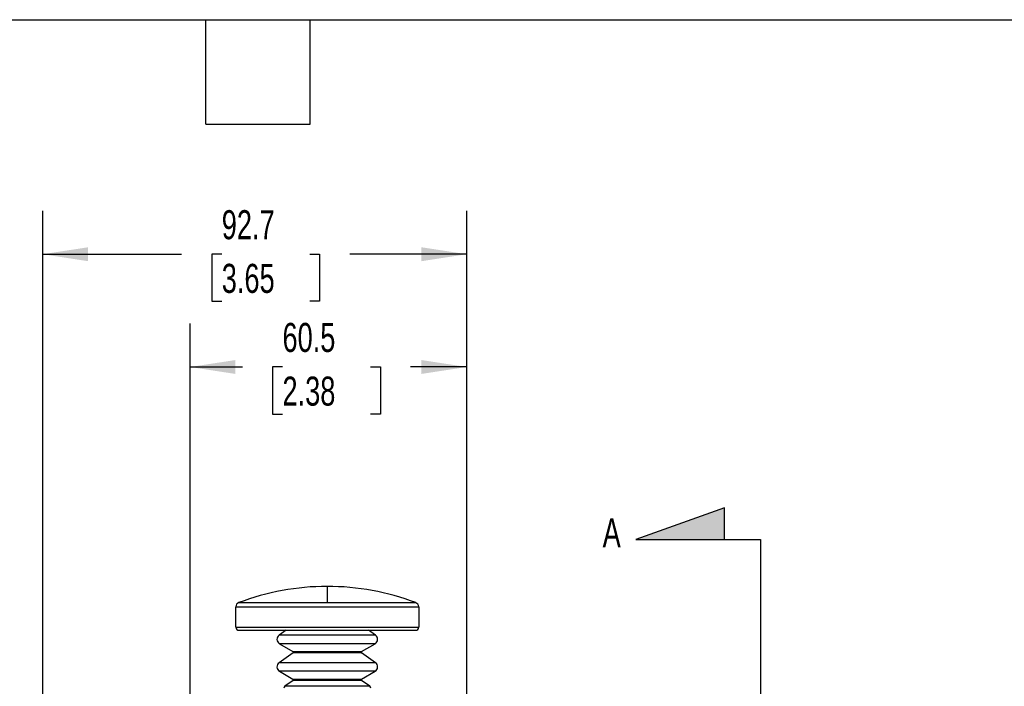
# Model space of a CAD drawing. Header units: millimetres. Extents: x 19 to 819, y 19 to 629.
# Tile 19 of 27: x 367 to 582, y 483 to 629. Entities that reach past the tile are written whole.
import ezdxf

# ---------------------------------------------------------------- set-up
doc = ezdxf.new("R2010")
doc.units = ezdxf.units.MM
doc.header["$LTSCALE"] = 3
doc.layers.add('DIMENSIONS', color=140, linetype='Continuous', lineweight=25)
doc.layers.add('TEXT', color=140, linetype='Continuous', lineweight=25)
doc.styles.add('SLDTEXTSTYLE0', font='TXT', dxfattribs={"width": 0.7})
doc.dimstyles.new('SLDDIMSTYLE0', dxfattribs={"dimtxt": 6.474023, "dimasz": 9.906, "dimexe": 0, "dimexo": 0.0625, "dimgap": 1.618506, "dimtad": 0, "dimtih": 1, "dimtoh": 1, "dimrnd": 1e-09, "dimzin": 12, "dimdsep": 46, "dimtxsty": 'SLDTEXTSTYLE0', "dimsah": 1, "dimcen": 0.09, "dimadec": 0, "dimazin": 3, "dimtfac": 1, "dimtofl": 0, "dimtmove": 0, "dimatfit": 3, "dimfxl": 0, "dimfrac": 2, "dimtolj": 1, "dimtzin": 12, "dimarcsym": 0})

# ---------------------------------------------------------------- blocks, each defined once
blk = doc.blocks.new('SW_NOTE_0')
at = {"layer": 'TEXT', "color": 0, "insert": (0, 24.56), "char_height": 19.05, "attachment_point": 1, "style": 'SLDTEXTSTYLE0'}
blk.add_mtext('A', dxfattribs=at)
blk = doc.blocks.new('SW_NOTE_0_1')
at = {"layer": 'TEXT', "color": 0, "insert": (0, 24.56), "char_height": 19.05, "attachment_point": 1, "style": 'SLDTEXTSTYLE0'}
blk.add_mtext('A', dxfattribs=at)
blk = doc.blocks.new('Block14')
at = {"layer": 'DIMENSIONS'}
for points in [[(1563.28, 1544.84), (1563.28, 1565.52), (1505.11, 1544.84)], [(1505.11, 929.18), (1563.28, 909.79), (1563.28, 929.18)]]:
    blk.add_hatch(color=256, dxfattribs=at).paths.add_polyline_path(points, flags=0)
for p, q in [((1563.28, 1565.52), (1505.11, 1544.84)), ((1563.28, 1544.84), (1563.28, 1565.52)), ((1505.11, 1544.84), (1586.93, 1544.84)), ((1586.93, 1544.84), (1586.93, 929.18)), ((1586.93, 929.18), (1505.11, 929.18)), ((1505.11, 929.18), (1563.28, 909.79)), ((1563.28, 909.79), (1563.28, 929.18))]:
    blk.add_line(p, q, dxfattribs=at)
blk.add_open_spline([(1586.93, 1237.01), (2037.5, 1350.5), (1663.38, 1109.53), (1722.84, 948.68)], degree=3, dxfattribs=at)
at = {"layer": 'TEXT'}
for name, p in [('SW_NOTE_0', (1483.38, 1534.19)), ('SW_NOTE_0_1', (1483.16, 915.68))]:
    blk.add_blockref(name, p, dxfattribs=at)
blk = doc.blocks.new('_D_8')
at = {"layer": 'DIMENSIONS'}
for p, q in [((404.24, 473.08), (404.24, 562.21)), ((464.74, 475.49), (464.74, 562.21)), ((404.24, 552.68), (415.68, 552.68)), ((424.45, 552.68), (422.28, 552.68)), ((422.28, 552.68), (422.28, 542.39)), ((443.69, 552.68), (445.86, 552.68)), ((445.86, 552.68), (445.86, 542.39)), ((464.74, 552.68), (452.46, 552.68)), ((422.28, 542.39), (424.45, 542.39)), ((445.86, 542.39), (443.69, 542.39))]:
    blk.add_line(p, q, dxfattribs=at)
for points in [[(404.24, 552.68), (414.15, 551.16), (414.15, 554.2)], [(464.74, 552.68), (454.84, 554.2), (454.84, 551.16)]]:
    blk.add_solid(points, dxfattribs=at)
at = {"layer": 'DIMENSIONS', "char_height": 6.35, "attachment_point": 1, "style": 'SLDTEXTSTYLE0'}
for s, insert in [('60.5', (424.45, 562.32)), ('2.38', (424.45, 550.58))]:
    blk.add_mtext(s, dxfattribs=dict(at, insert=insert))
blk = doc.blocks.new('_D_9')
at = {"layer": 'DIMENSIONS'}
for p, q in [((372.04, 447.49), (372.04, 586.87)), ((464.74, 475.49), (464.74, 586.87)), ((372.04, 577.35), (402.4, 577.35)), ((411.17, 577.35), (409, 577.35)), ((409, 577.35), (409, 567.06)), ((430.41, 577.35), (432.58, 577.35)), ((432.58, 577.35), (432.58, 567.06)), ((464.74, 577.35), (439.18, 577.35)), ((409, 567.06), (411.17, 567.06)), ((432.58, 567.06), (430.41, 567.06))]:
    blk.add_line(p, q, dxfattribs=at)
for points in [[(372.04, 577.35), (381.95, 575.82), (381.95, 578.87)], [(464.74, 577.35), (454.84, 578.87), (454.84, 575.82)]]:
    blk.add_solid(points, dxfattribs=at)
at = {"layer": 'DIMENSIONS', "char_height": 6.35, "attachment_point": 1, "style": 'SLDTEXTSTYLE0'}
for s, insert in [('92.7', (411.17, 586.98)), ('3.65', (411.17, 575.24))]:
    blk.add_mtext(s, dxfattribs=dict(at, insert=insert))

msp = doc.modelspace()

# ---------------------------------------------------------------- linework, layer by layer
for p, q in [((434.242, 504.68), (434.242, 501.13)), ((414.242, 495.78), (414.242, 500.195)), ((414.242, 500.195), (454.242, 500.195)), ((414.887, 501.13), (434.242, 501.13)), ((434.242, 501.13), (453.597, 501.13)), ((454.242, 500.195), (454.242, 495.78)), ((414.242, 495.78), (454.242, 495.78)), ((414.942, 495.08), (453.542, 495.08)), ((425.237, 495.08), (423.711, 494.012)), ((444.773, 494.012), (423.711, 494.012)), ((444.773, 494.012), (443.246, 495.08)), ((444.692, 492.158), (423.792, 492.158)), ((423.792, 492.158), (426.742, 490.455)), ((441.742, 490.455), (444.692, 492.158)), ((426.757, 490.118), (423.711, 487.985)), ((426.742, 490.455), (441.742, 490.455)), ((441.727, 490.118), (426.757, 490.118)), ((426.842, 490.282), (441.642, 490.282)), ((444.773, 487.985), (441.727, 490.118)), ((444.773, 487.985), (423.711, 487.985)), ((444.692, 486.131), (423.792, 486.131)), ((423.792, 486.131), (426.742, 484.428)), ((441.742, 484.428), (444.692, 486.131)), ((426.757, 484.091), (424.955, 482.83)), ((443.529, 482.83), (424.955, 482.83)), ((426.742, 484.428), (441.742, 484.428)), ((441.727, 484.091), (426.757, 484.091)), ((426.842, 484.255), (441.642, 484.255)), ((443.529, 482.83), (441.727, 484.091))]:
    msp.add_line(p, q)
for centre, radius, start, end in [((434.242, 450.149), 54.532, 90.00003, 110.78918), ((434.242, 450.149), 54.532, 69.21083, 89.99997), ((415.242, 500.195), 1, 110.78916, 179.99956), ((453.242, 500.195), 1, 0.00058, 69.21057), ((414.942, 495.78), 0.7, 180.0002, 270.00005), ((453.542, 495.78), 0.7, 269.9999, 359.9998), ((424.342, 493.111), 1.1, 125.00018, 239.99977), ((444.142, 493.111), 1.1, 300.00023, 54.99982), ((426.642, 490.282), 0.2, 0.00076, 59.99743), ((426.642, 490.282), 0.2, 304.99971, 359.99815), ((441.842, 490.282), 0.2, 120.00171, 180.0001), ((441.842, 490.282), 0.2, 180.00218, 234.99894), ((424.342, 487.084), 1.1, 124.99985, 240.00015), ((444.142, 487.084), 1.1, 299.99985, 55.00015), ((425.242, 482.42), 0.5, 124.99856, 180.00121), ((426.642, 484.255), 0.2, 0.00076, 59.99743), ((426.642, 484.255), 0.2, 304.99971, 359.99815), ((441.842, 484.255), 0.2, 120.00171, 180.0001), ((441.842, 484.255), 0.2, 180.00218, 234.99894), ((443.242, 482.42), 0.5, 359.99859, 55.00163)]:
    msp.add_arc(centre, radius, start, end)
at = {"layer": 'TEXT'}
for p, q in [((19.05, 628.65), (819.15, 628.65)), ((407.67, 605.79), (407.67, 628.65)), ((430.53, 605.79), (430.53, 628.65)), ((407.67, 605.79), (430.53, 605.79))]:
    msp.add_line(p, q, dxfattribs=at)

# ---------------------------------------------------------------- block references
at = {"color": 7, "linetype": 'Continuous', "xscale": 0.3333333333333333, "yscale": 0.3333333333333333, "zscale": 0.3333333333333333}
msp.add_blockref('Block14', (0, 0), dxfattribs=at)

# ---------------------------------------------------------------- dimensions: what is measured, and where the dimension line sits
at = {"layer": 'DIMENSIONS'}
for base, p1, p2, picture, middle in [((372.042, 577.348), (464.742, 471.68), (372.042, 443.68), '_D_9', (420.789, 577.348)), ((464.742, 552.68), (404.242, 469.266), (464.742, 471.68), '_D_8', (434.071, 552.68))]:
    dim = msp.add_linear_dim(base=base, p1=p1, p2=p2, dimstyle='SLDDIMSTYLE0', dxfattribs=at)
    dim.commit()
    dim.dimension.update_dxf_attribs({"geometry": picture, "text_midpoint": middle, "dimtype": 160})

doc.saveas('drawing.dxf')
